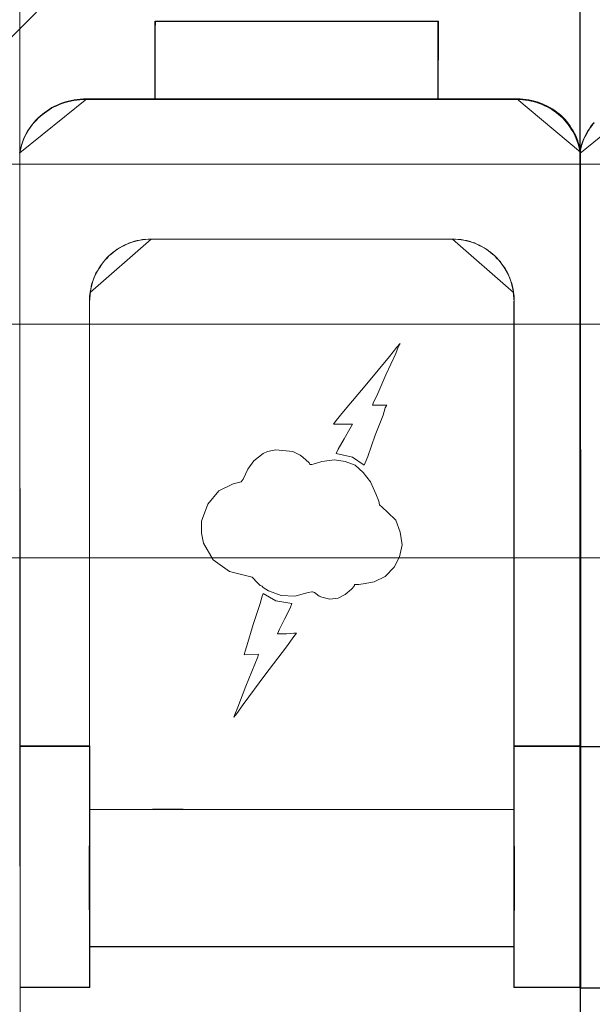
# Model space of a CAD drawing. Header units: millimetres. Extents: x 12819 to 17524, y -4386 to -1138.
# Tile 66 of 94: x 13080.74 to 13082.58, y -4199.44 to -4196.28. Entities that reach past the tile are written whole.
import ezdxf

# ---------------------------------------------------------------- set-up
doc = ezdxf.new("R2010")
doc.units = ezdxf.units.MM
doc.layers.get('0').update_dxf_attribs({"lineweight": 15})
for name, color, linetype, lineweight in [('30', 7, 'Continuous', 15), ('45', 7, 'Continuous', 15), ('50', 7, 'Continuous', 15), ('60', 7, 'Continuous', 15)]:
    doc.layers.add(name, color=color, linetype=linetype, lineweight=lineweight)

# ---------------------------------------------------------------- blocks, each defined once
blk = doc.blocks.new('*U362')
at = {"layer": '60', "color": 253}
blk.add_lwpolyline([(188.545501, -132.470777), (134.123575, -186.926533), (137.768579, -173.097304), (74.639145, -236.265982)], dxfattribs=at)
blk = doc.blocks.new('*U363')
at = {"layer": '50', "color": 7}
blk.add_lwpolyline([(61.985145, -137.349904), (386.014855, -137.349904), (386.014855, -183.652053), (61.985145, -183.652053), (61.985145, -137.349904)], dxfattribs=at)
blk = doc.blocks.new('*U364')
at = {"layer": '30', "color": 7}
blk.add_lwpolyline([(51.982287, -142.479069), (396.085575, -142.479069), (396.085575, -178.45531), (51.982287, -178.45531), (51.982287, -142.479069)], close=True, dxfattribs=at)
for points in [[(51.982287, -142.479069), (396.085575, -142.479069), (396.085575, -178.45531), (51.982287, -178.45531), (51.982287, -142.479069)], [(51.982287, -149.975715), (396.085575, -149.975715), (396.085575, -170.958664), (51.982287, -170.958664), (51.982287, -149.975715)]]:
    blk.add_lwpolyline(points, dxfattribs=at)
blk = doc.blocks.new('*U367')
at = {"layer": '45', "color": 7}
for points in [[(188.005778, -136.993993), (188.02208, -136.900429), (188.043818, -136.812368), (188.065555, -136.724308), (188.09816, -136.636247), (188.130766, -136.548187), (188.168806, -136.46563), (188.21228, -136.383073), (188.255755, -136.30602), (188.304663, -136.228967), (188.353572, -136.157418), (188.407915, -136.080365), (188.467692, -136.01432), (188.532903, -135.948274), (188.59268, -135.882229), (188.663326, -135.821687), (188.728538, -135.761145), (188.804618, -135.706108), (188.880698, -135.65107), (188.956778, -135.601536), (189.032858, -135.552002), (189.114372, -135.507971), (189.206755, -135.469445), (189.293703, -135.430918), (189.375218, -135.397896), (189.473035, -135.370377), (189.559983, -135.342858), (189.652366, -135.320843), (189.750183, -135.304331), (189.842566, -135.28782), (189.940383, -135.276812), (190.049069, -135.271309), (190.141452, -135.271309), (192.364074, -135.271309), (192.364074, -133.020261), (192.369509, -132.767087), (201.450199, -132.767087), (201.450199, -135.271309), (203.971708, -135.271309), (204.069525, -135.271309), (204.161908, -135.276812), (204.25429, -135.28782), (204.346673, -135.304331), (204.433622, -135.320843), (204.526005, -135.342858), (204.612953, -135.370377), (204.694468, -135.397896), (204.781416, -135.430918), (204.86293, -135.469445), (204.944445, -135.507971), (205.020525, -135.552002), (205.096605, -135.596032), (205.172685, -135.645566), (205.24333, -135.700604), (205.313976, -135.755642), (205.379187, -135.810679), (205.444399, -135.871221), (205.504176, -135.937267), (205.558519, -136.003312), (205.618296, -136.069357), (205.667205, -136.140907), (205.716113, -136.21796), (205.765022, -136.295012), (205.808496, -136.372065), (205.846536, -136.449118), (205.879142, -136.531675), (205.911747, -136.619736), (205.938919, -136.702293), (205.96609, -136.790353), (205.987827, -136.878414), (206.00413, -136.971978), (205.998696, -122.777719)], [(205.986034, -122.778973), (205.991468, -136.967728), (205.991468, -137.000751), (206.00777, -136.907187), (206.029506, -136.819126), (206.051242, -136.731065), (206.083846, -136.643005), (206.11645, -136.554944), (206.154488, -136.472388), (206.19796, -136.389831), (206.241432, -136.312778), (206.290338, -136.235725), (206.339244, -136.164176), (206.393585, -136.087123), (206.453359, -136.021077)], [(206.454857, -136.014358), (206.394771, -136.080856), (206.340148, -136.158438), (206.290987, -136.230478), (206.241826, -136.308059), (206.198127, -136.385641), (206.154428, -136.468764), (206.116192, -136.551887), (206.083418, -136.640551), (206.050644, -136.729216), (206.028794, -136.81788), (206.006945, -136.906545), (205.990558, -137.000751), (208.137259, -135.26625)], [(206.452507, -136.009187), (206.392725, -136.075226), (206.338378, -136.152271), (206.289466, -136.223813), (206.240554, -136.300859), (206.197076, -136.377904), (206.153599, -136.460452), (206.115556, -136.543001), (206.082948, -136.631053), (206.05034, -136.719105), (206.028601, -136.807156), (206.006862, -136.895208), (205.990558, -136.988763), (205.990558, -136.988763), (205.990558, -156.03546), (205.990558, -156.046466), (208.224217, -156.046466)], [(206.399259, -136.07938), (206.344946, -136.156392), (206.296065, -136.227903), (206.247183, -136.304915), (206.203733, -136.381927), (206.160282, -136.46444), (206.122264, -136.546953), (206.089676, -136.634966), (206.057088, -136.72298), (206.035363, -136.810993), (206.013638, -136.899007), (205.997344, -136.992521), (205.997344, -136.992521), (205.997344, -156.030959), (205.997344, -156.041961), (208.2296, -156.041961)]]:
    blk.add_lwpolyline(points, dxfattribs=at)
at = {"layer": '45', "color": 59}
for points in [[(188.01844, -136.962457), (188.000343, -118.743445), (188.01844, -136.962457)], [(206.00413, -136.966962), (205.986034, -118.750203), (206.00413, -136.966962)], [(206.00413, -136.971467), (205.986034, -118.750203), (206.00413, -136.971467)], [(190.151569, -135.250482), (203.988629, -135.250482), (190.151569, -135.250482)], [(188.016178, -136.937678), (188.045585, -201.76294), (188.016178, -136.937678)], [(205.990558, -136.894879), (206.019965, -201.713383), (205.990558, -136.894879)], [(206.008654, -136.948941), (206.035799, -201.778708), (206.008654, -136.948941)], [(192.225883, -139.74892), (201.914314, -139.74892), (192.225883, -139.74892)], [(203.885929, -158.056783), (193.26844, -158.051278), (192.280009, -158.051278), (190.259699, -158.056783), (190.254268, -159.102692), (190.254268, -159.108197), (190.248837, -159.322884), (190.248837, -161.172492), (190.254268, -161.403693), (190.259699, -161.414702), (190.259699, -162.455107), (192.280009, -162.455107), (193.26844, -162.455107), (203.885929, -162.455107), (203.885929, -161.414702), (203.885929, -161.403693), (203.89136, -161.194511), (203.89136, -159.339398), (203.885929, -159.108197), (203.885929, -159.102692), (203.885929, -158.056783)]]:
    blk.add_lwpolyline(points, close=True, dxfattribs=at)
at = {"layer": '45', "color": 7}
for points in [[(192.354821, -133.022663), (192.354821, -132.759109), (192.354821, -133.022663)], [(201.452853, -132.759109), (192.360259, -132.759109), (192.354821, -133.013261), (192.354821, -135.273008), (201.447414, -135.273008), (201.452853, -132.759109)], [(192.354821, -135.273008), (192.354821, -133.0114), (192.354821, -135.273008)], [(201.448328, -132.763614), (192.364778, -132.763614), (192.359345, -133.016856), (192.359345, -135.268503), (201.442896, -135.268503), (201.448328, -132.763614)], [(192.361607, -132.759109), (201.452853, -132.759109), (192.361607, -132.759109)], [(201.434756, -135.273008), (201.434756, -132.759109), (201.434756, -135.273008)], [(190.162879, -135.250482), (190.070019, -135.250482), (189.960772, -135.256017), (189.86245, -135.267085), (189.76959, -135.283688), (189.671268, -135.300291), (189.578408, -135.322429), (189.491011, -135.3501), (189.392688, -135.377772), (189.310753, -135.410978), (189.223356, -135.449718), (189.130496, -135.488459), (189.048561, -135.532734), (188.972088, -135.582543), (188.895615, -135.632352), (188.819142, -135.687695), (188.74267, -135.743038), (188.677121, -135.803916), (188.606111, -135.864794), (188.546025, -135.931206), (188.480477, -135.997618), (188.420391, -136.06403), (188.365768, -136.141511), (188.316607, -136.213457), (188.267446, -136.290938), (188.223747, -136.368419), (188.180048, -136.451434), (188.141812, -136.534449), (188.109038, -136.622998), (188.076264, -136.711548), (188.054414, -136.800097), (188.032565, -136.888646), (188.016178, -136.98273), (190.162879, -135.250482)], [(188.016178, -136.972995), (188.016178, -156.019691), (188.016178, -156.030698), (190.249556, -156.030698), (190.249556, -141.755306), (190.249556, -141.749803), (190.25499, -141.678261), (190.25499, -141.601216), (190.265858, -141.52417), (190.276726, -141.452628), (190.293028, -141.359073), (190.30933, -141.271021), (190.331066, -141.18297), (190.358236, -141.100421), (190.39084, -141.012369), (190.423445, -140.929821), (190.461483, -140.852776), (190.504955, -140.77573), (190.548427, -140.698685), (190.597333, -140.627143), (190.646239, -140.555601), (190.700579, -140.484059), (190.754919, -140.41802), (190.814693, -140.357484), (190.874467, -140.291446), (190.939676, -140.236413), (191.004884, -140.181381), (191.075526, -140.126349), (191.146168, -140.076819), (191.21681, -140.032794), (191.292886, -139.988768), (191.368962, -139.950245), (191.450473, -139.911722), (191.531983, -139.878703), (191.613493, -139.851187), (191.695003, -139.823671), (191.781947, -139.801658), (191.868891, -139.785148), (191.955835, -139.768638), (192.04278, -139.763135), (192.135158, -139.752129), (192.227536, -139.752129), (201.910943, -139.752129), (202.003321, -139.752129), (202.095699, -139.763135), (202.182643, -139.768638), (202.269588, -139.785148), (202.356532, -139.801658), (202.443476, -139.823671), (202.524986, -139.851187), (202.61193, -139.878703), (202.688006, -139.911722), (202.769517, -139.950245), (202.845593, -139.988768), (202.921669, -140.032794), (202.992311, -140.076819), (203.062953, -140.126349), (203.133595, -140.181381), (203.198803, -140.236413), (203.264012, -140.291446), (203.323786, -140.357484), (203.38356, -140.41802), (203.443334, -140.484059), (203.49224, -140.555601), (203.54658, -140.627143), (203.590052, -140.698685), (203.633524, -140.77573), (203.676996, -140.852776), (203.715034, -140.929821), (203.747638, -141.012369), (203.780243, -141.100421), (203.807413, -141.18297), (203.829149, -141.271021), (203.850885, -141.359073), (203.867187, -141.452628), (203.872621, -141.52417), (203.883489, -141.601216), (203.888923, -141.678261), (203.888923, -141.749803), (203.888923, -141.755306), (203.888923, -156.030698), (206.024489, -156.030698), (206.019055, -136.950982), (206.002753, -136.857427), (205.981017, -136.769375), (205.953847, -136.681323), (205.926677, -136.598775), (205.894073, -136.510723), (205.861469, -136.428175), (205.82343, -136.351129), (205.779958, -136.274084), (205.731052, -136.197039), (205.682146, -136.119993), (205.63324, -136.048451), (205.573466, -135.982413), (205.519126, -135.916374), (205.459352, -135.850335), (205.394144, -135.789799), (205.328936, -135.734767), (205.258293, -135.679735), (205.187651, -135.624702), (205.111575, -135.575173), (205.035499, -135.531147), (204.959423, -135.487121), (204.877913, -135.448599), (204.796402, -135.410076), (204.709458, -135.377057), (204.627948, -135.349541), (204.541004, -135.322024), (204.448626, -135.300011), (204.361682, -135.283502), (204.269303, -135.266992), (204.176925, -135.255986), (204.084547, -135.250482), (203.986735, -135.250482), (201.465354, -135.250482), (192.374254, -135.250482), (190.151744, -135.250482), (190.059366, -135.250482), (189.950686, -135.255986), (189.852873, -135.266992), (189.760495, -135.283502), (189.662683, -135.300011), (189.570305, -135.322024), (189.483361, -135.349541), (189.385548, -135.377057), (189.304038, -135.410076), (189.217094, -135.448599), (189.124716, -135.487121), (189.043206, -135.531147), (188.96713, -135.580676), (188.891054, -135.630206), (188.814977, -135.685238), (188.738901, -135.74027), (188.673693, -135.800806), (188.603051, -135.861341), (188.543277, -135.92738), (188.478069, -135.993419), (188.418295, -136.059458), (188.363954, -136.136503), (188.315048, -136.208045), (188.266142, -136.28509), (188.22267, -136.362136), (188.179198, -136.444684), (188.14116, -136.527233), (188.108556, -136.615285), (188.075952, -136.703336), (188.054216, -136.791388), (188.03248, -136.87944), (188.016178, -136.972995)], [(188.020702, -136.976566), (188.020702, -156.01294), (188.020702, -156.02394), (190.252958, -156.02394), (190.252958, -141.756286), (190.252958, -141.750785), (190.258389, -141.679282), (190.258389, -141.602279), (190.269252, -141.525275), (190.280115, -141.453772), (190.296408, -141.360268), (190.312702, -141.272263), (190.334427, -141.184259), (190.361584, -141.101756), (190.394171, -141.013752), (190.426759, -140.931248), (190.464778, -140.854244), (190.508228, -140.777241), (190.551679, -140.700237), (190.60056, -140.628734), (190.649442, -140.557231), (190.703754, -140.485727), (190.758067, -140.419724), (190.817811, -140.359222), (190.877555, -140.293219), (190.942731, -140.238216), (191.007906, -140.183214), (191.078513, -140.128211), (191.149119, -140.078709), (191.219726, -140.034707), (191.295764, -139.990705), (191.371802, -139.952203), (191.453271, -139.913701), (191.53474, -139.8807), (191.616209, -139.853198), (191.697679, -139.825697), (191.784579, -139.803696), (191.87148, -139.787195), (191.95838, -139.770695), (192.045281, -139.765194), (192.137612, -139.754194), (192.229944, -139.754194), (201.908486, -139.754194), (202.000817, -139.754194), (202.093149, -139.765194), (202.18005, -139.770695), (202.26695, -139.787195), (202.353851, -139.803696), (202.440751, -139.825697), (202.52222, -139.853198), (202.609121, -139.8807), (202.685159, -139.913701), (202.766628, -139.952203), (202.842666, -139.990705), (202.918704, -140.034707), (202.98931, -140.078709), (203.059917, -140.128211), (203.130524, -140.183214), (203.195699, -140.238216), (203.260874, -140.293219), (203.320618, -140.359222), (203.380363, -140.419724), (203.440107, -140.485727), (203.488988, -140.557231), (203.543301, -140.628734), (203.586751, -140.700237), (203.630201, -140.777241), (203.673652, -140.854244), (203.711671, -140.931248), (203.744258, -141.013752), (203.776846, -141.101756), (203.804002, -141.184259), (203.825728, -141.272263), (203.847453, -141.360268), (203.863746, -141.453772), (203.869178, -141.525275), (203.88004, -141.602279), (203.885472, -141.679282), (203.885472, -141.750785), (203.885472, -141.756286), (203.885472, -156.02394), (206.019965, -156.02394), (206.014533, -136.954565), (205.99824, -136.861061), (205.976515, -136.773057), (205.949358, -136.685053), (205.922202, -136.602549), (205.889614, -136.514545), (205.857026, -136.432041), (205.819007, -136.355038), (205.775557, -136.278034), (205.726676, -136.201031), (205.677794, -136.124027), (205.628913, -136.052524), (205.569168, -135.986521), (205.514856, -135.920518), (205.455112, -135.854515), (205.389936, -135.794012), (205.324761, -135.73901), (205.254154, -135.684007), (205.183548, -135.629005), (205.10751, -135.579502), (205.031472, -135.5355), (204.955434, -135.491498), (204.873965, -135.452997), (204.792495, -135.414495), (204.705595, -135.381493), (204.624126, -135.353992), (204.537225, -135.326491), (204.444893, -135.30449), (204.357993, -135.287989), (204.265661, -135.271488), (204.173329, -135.260488), (204.080998, -135.254988), (203.983235, -135.254988), (201.463121, -135.254988), (192.376589, -135.254988), (190.155195, -135.254988), (190.062863, -135.254988), (189.954238, -135.260488), (189.856475, -135.271488), (189.764143, -135.287989), (189.66638, -135.30449), (189.574048, -135.326491), (189.487148, -135.353992), (189.389385, -135.381493), (189.307915, -135.414495), (189.221015, -135.452997), (189.128683, -135.491498), (189.047214, -135.5355), (188.971176, -135.585003), (188.895138, -135.634505), (188.8191, -135.689507), (188.743062, -135.74451), (188.677887, -135.805013), (188.60728, -135.865516), (188.547536, -135.931519), (188.482361, -135.997522), (188.422617, -136.063525), (188.368304, -136.140528), (188.319422, -136.212031), (188.270541, -136.289035), (188.227091, -136.366038), (188.18364, -136.448542), (188.145621, -136.531046), (188.113034, -136.61905), (188.080446, -136.707054), (188.058721, -136.795058), (188.036996, -136.883062), (188.020702, -136.976566)], [(206.019965, -136.962457), (206.00358, -136.86827), (205.981733, -136.779624), (205.954425, -136.690979), (205.927117, -136.607873), (205.894347, -136.519227), (205.861578, -136.436122), (205.823346, -136.358556), (205.779653, -136.280991), (205.730499, -136.203426), (205.681344, -136.125861), (205.63219, -136.053836), (205.572112, -135.987352), (205.517496, -135.920867), (205.457418, -135.854383), (205.391878, -135.793439), (205.326339, -135.738035), (205.255338, -135.682631), (205.184337, -135.627227), (205.107874, -135.577364), (205.031411, -135.533041), (204.954949, -135.488718), (204.873024, -135.449936), (204.7911, -135.411153), (204.703714, -135.377911), (204.62179, -135.350209), (204.534404, -135.322507), (204.441556, -135.300346), (204.354171, -135.283725), (204.261323, -135.267103), (204.168475, -135.256023), (204.075628, -135.250482), (203.977319, -135.250482), (206.019965, -136.962457)], [(192.227275, -139.74892), (192.134875, -139.74892), (192.042476, -139.759927), (191.955512, -139.765431), (191.868547, -139.781942), (191.781583, -139.798452), (191.694619, -139.820467), (191.61309, -139.847985), (191.531561, -139.875502), (191.450032, -139.908524), (191.368503, -139.947049), (191.292409, -139.985574), (191.216315, -140.029602), (191.145657, -140.073631), (191.074998, -140.123163), (191.00434, -140.178199), (190.939116, -140.233234), (190.873893, -140.28827), (190.814105, -140.354313), (190.754317, -140.414852), (190.699965, -140.480895), (190.645612, -140.552441), (190.596695, -140.623988), (190.547777, -140.695534), (190.504295, -140.772584), (190.460813, -140.849634), (190.422766, -140.926684), (190.390154, -141.009237), (190.357543, -141.097294), (190.330366, -141.179848), (190.308625, -141.267905), (190.29232, -141.355962), (190.276014, -141.449523), (190.265143, -141.521069), (190.254273, -141.598119), (190.254273, -141.675169), (190.248837, -141.746715), (190.248837, -141.752219), (190.248837, -156.028474), (190.254273, -158.064794), (192.276192, -158.05929), (193.265411, -158.05929), (203.89136, -158.064794), (203.89136, -156.028474), (203.89136, -141.752219), (203.89136, -141.746715), (203.89136, -141.675169), (203.885925, -141.598119), (203.875054, -141.521069), (203.869619, -141.449523), (203.853313, -141.355962), (203.831572, -141.267905), (203.809831, -141.179848), (203.782655, -141.097294), (203.750043, -141.009237), (203.717432, -140.926684), (203.679385, -140.849634), (203.635903, -140.772584), (203.59242, -140.695534), (203.548938, -140.623988), (203.494586, -140.552441), (203.445668, -140.480895), (203.38588, -140.414852), (203.326092, -140.354313), (203.266304, -140.28827), (203.201081, -140.233234), (203.135858, -140.178199), (203.065199, -140.123163), (202.994541, -140.073631), (202.923883, -140.029602), (202.847789, -139.985574), (202.771695, -139.947049), (202.690166, -139.908524), (202.614072, -139.875502), (202.527108, -139.847985), (202.445579, -139.820467), (202.358615, -139.798452), (202.27165, -139.781942), (202.184686, -139.765431), (202.097722, -139.759927), (202.005322, -139.74892), (201.912923, -139.74892), (192.227275, -139.74892)], [(192.230487, -139.753425), (192.138149, -139.753425), (192.04581, -139.764427), (191.958904, -139.769928), (191.871997, -139.786431), (191.785091, -139.802933), (191.698184, -139.824937), (191.616709, -139.852441), (191.535234, -139.879945), (191.453759, -139.91295), (191.372284, -139.951456), (191.296241, -139.989962), (191.220198, -140.033969), (191.149586, -140.077976), (191.078974, -140.127484), (191.008363, -140.182493), (190.943183, -140.237501), (190.878003, -140.29251), (190.818255, -140.35852), (190.758506, -140.41903), (190.70419, -140.48504), (190.649873, -140.556551), (190.600988, -140.628062), (190.552103, -140.699573), (190.50865, -140.776585), (190.465196, -140.853598), (190.427175, -140.93061), (190.394585, -141.013122), (190.361995, -141.101136), (190.334836, -141.183649), (190.31311, -141.271663), (190.296815, -141.359677), (190.28052, -141.453191), (190.269657, -141.524702), (190.258793, -141.601715), (190.258793, -141.678727), (190.253362, -141.750238), (190.253362, -141.755739), (190.253362, -156.02497), (190.258793, -158.060289), (192.279372, -158.054788), (193.267935, -158.054788), (203.886836, -158.060289), (203.886836, -156.02497), (203.886836, -141.755739), (203.886836, -141.750238), (203.886836, -141.678727), (203.881404, -141.601715), (203.870541, -141.524702), (203.865109, -141.453191), (203.848814, -141.359677), (203.827088, -141.271663), (203.805361, -141.183649), (203.778203, -141.101136), (203.745613, -141.013122), (203.713023, -140.93061), (203.675001, -140.853598), (203.631548, -140.776585), (203.588095, -140.699573), (203.544641, -140.628062), (203.490325, -140.556551), (203.44144, -140.48504), (203.381691, -140.41903), (203.321943, -140.35852), (203.262195, -140.29251), (203.197015, -140.237501), (203.131835, -140.182493), (203.061223, -140.127484), (202.990612, -140.077976), (202.92, -140.033969), (202.843957, -139.989962), (202.767913, -139.951456), (202.686439, -139.91295), (202.610395, -139.879945), (202.523489, -139.852441), (202.442014, -139.824937), (202.355107, -139.802933), (202.2682, -139.786431), (202.181294, -139.769928), (202.094387, -139.764427), (202.002049, -139.753425), (201.909711, -139.753425), (192.230487, -139.753425)], [(192.237194, -139.74892), (192.144323, -139.74892), (192.051452, -139.760001), (191.964045, -139.765541), (191.876637, -139.782163), (191.789229, -139.798784), (191.701821, -139.820945), (191.619877, -139.848647), (191.537932, -139.876349), (191.455987, -139.909591), (191.374042, -139.948374), (191.29756, -139.987156), (191.221079, -140.031479), (191.15006, -140.075802), (191.079041, -140.125665), (191.008022, -140.181069), (190.942466, -140.236473), (190.876911, -140.291877), (190.816818, -140.358361), (190.756725, -140.419305), (190.702095, -140.48579), (190.647465, -140.557814), (190.598298, -140.629839), (190.549131, -140.701864), (190.505428, -140.779429), (190.461724, -140.856994), (190.423483, -140.93456), (190.390705, -141.017665), (190.357927, -141.106311), (190.330612, -141.189417), (190.30876, -141.278062), (190.292371, -141.366708), (190.275982, -141.460895), (192.237194, -139.74892)], [(203.86874, -141.460895), (203.852358, -141.366708), (203.830517, -141.278062), (203.808675, -141.189417), (203.781374, -141.106311), (203.748611, -141.017665), (203.715849, -140.93456), (203.677626, -140.856994), (203.633943, -140.779429), (203.59026, -140.701864), (203.546577, -140.629839), (203.491974, -140.557814), (203.44283, -140.48579), (203.382766, -140.419305), (203.322702, -140.358361), (203.262638, -140.291877), (203.197113, -140.236473), (203.131589, -140.181069), (203.060604, -140.125665), (202.989619, -140.075802), (202.918634, -140.031479), (202.842189, -139.987156), (202.765743, -139.948374), (202.683838, -139.909591), (202.607392, -139.876349), (202.520026, -139.848647), (202.438121, -139.820945), (202.350755, -139.798784), (202.263389, -139.782163), (202.176023, -139.765541), (202.088657, -139.760001), (201.99583, -139.74892), (201.903004, -139.74892), (203.86874, -141.460895)], [(190.287293, -141.447379), (190.27191, -141.522215), (190.256528, -141.602808), (190.256528, -141.683401), (190.248837, -141.758238), (190.287293, -141.447379)], [(203.89136, -141.758238), (203.89136, -141.683401), (203.882877, -141.602808), (203.865912, -141.522215), (203.857429, -141.447379), (203.89136, -141.758238)], [(190.248837, -141.744722), (190.248837, -141.762743), (190.248837, -141.744722)], [(190.248837, -159.109999), (190.248837, -141.75148), (190.248837, -159.109999)], [(203.88005, -141.744722), (203.88005, -141.762743), (203.88005, -141.744722)], [(203.88005, -159.109999), (203.88005, -141.75148), (203.88005, -159.109999)], [(198.698755, -146.75258), (199.073749, -147.011296), (199.100922, -146.928727), (199.187877, -146.725057), (199.421568, -146.042488), (199.682433, -145.398452), (199.742215, -145.161754), (199.801996, -145.079186), (199.334613, -145.079186), (199.367222, -144.985608), (199.48135, -144.781938), (199.769388, -144.104874), (200.090035, -143.427809), (200.17699, -143.191112), (200.231337, -143.103039), (200.117208, -143.218635), (199.883517, -143.515883), (199.160703, -144.396617), (198.405282, -145.282855), (198.171591, -145.574598), (198.084636, -145.695699), (198.171591, -145.695699), (198.372674, -145.695699), (198.579192, -145.695699), (198.698755, -145.695699), (198.606366, -145.838819), (198.432456, -146.158085), (198.231372, -146.48836), (198.171591, -146.631479), (198.698755, -146.75258)], [(198.780051, -147.008785), (198.464995, -146.893212), (198.117346, -146.838177), (197.709945, -146.893212), (197.508961, -146.95375), (197.389456, -146.986771), (197.329704, -146.986771), (197.302544, -146.926233), (197.10156, -146.750121), (197.014648, -146.689583), (196.781071, -146.568507), (196.232438, -146.513472), (195.96627, -146.568507), (195.825037, -146.629045), (195.531709, -146.865694), (195.330724, -147.129861), (195.18406, -147.454566), (195.124308, -147.542622), (194.863571, -147.60316), (194.40185, -147.834306), (194.04877, -148.25257), (193.847785, -148.808422), (193.847785, -149.188161), (193.907537, -149.512867), (194.222594, -150.0412), (194.749499, -150.42094), (195.471956, -150.597052), (195.651213, -150.778666), (195.732693, -150.866722), (195.792445, -150.894239), (195.825037, -150.92726), (195.998862, -151.03733), (196.40083, -151.191427), (196.840823, -151.213441), (197.275384, -151.097868), (197.389456, -151.070351), (197.416616, -151.070351), (197.476369, -151.097868), (197.623033, -151.213441), (197.709945, -151.246462), (197.970682, -151.307), (198.231418, -151.273979), (198.464995, -151.158406), (198.665979, -150.982295), (198.698571, -150.954778), (198.758323, -150.866722), (198.758323, -150.833701), (198.899556, -150.833701), (199.10054, -150.806184), (199.388437, -150.751149), (199.741517, -150.575038), (200.029414, -150.27785), (200.20867, -149.953145), (200.29015, -149.567901), (200.230398, -149.160644), (200.089166, -148.775401), (199.822997, -148.511234), (199.654605, -148.368143), (199.567693, -148.274584), (199.540533, -148.159011), (199.448189, -147.922362), (199.274364, -147.542622), (199.040788, -147.245434), (198.780051, -147.008785)], [(196.750237, -151.44608), (196.233671, -151.363506), (195.825855, -151.126792), (195.79323, -151.209367), (195.733417, -151.44608), (195.50504, -152.12319), (195.298413, -152.800301), (195.2386, -153.009489), (195.21685, -153.097569), (195.673604, -153.070044), (195.651854, -153.152618), (195.564853, -153.389332), (195.271226, -154.099472), (195.010224, -154.776582), (194.923223, -155.00779), (194.890598, -155.09587), (194.983036, -154.980265), (195.184225, -154.682998), (195.88023, -153.741649), (196.576236, -152.83333), (196.81005, -152.508538), (196.897051, -152.392933), (196.81005, -152.392933), (196.576236, -152.420458), (196.375047, -152.420458), (196.288046, -152.420458), (196.347859, -152.271824), (196.516423, -151.947032), (196.690424, -151.600219), (196.750237, -151.44608)], [(190.260148, -156.017182), (188.016178, -156.017182), (190.260148, -156.017182)], [(188.016178, -156.017182), (188.021635, -163.756352), (188.021635, -163.772877), (190.264672, -163.772877), (190.264672, -162.456392), (190.264672, -161.415322), (190.259214, -161.404305), (190.253757, -161.172956), (190.253757, -159.322166), (190.259214, -159.107342), (190.259214, -159.101833), (190.264672, -158.055255), (190.259214, -156.017182), (188.016178, -156.017182)], [(188.020702, -156.02394), (188.026137, -163.751871), (188.026137, -163.768372), (190.260148, -163.768372), (190.260148, -162.453798), (190.260148, -161.41424), (190.254712, -161.40324), (190.249277, -161.172227), (190.249277, -159.324124), (190.254712, -159.109612), (190.254712, -159.104112), (190.260148, -158.059053), (190.254712, -156.02394), (188.020702, -156.02394)], [(206.024489, -156.017182), (203.88005, -156.017182), (206.024489, -156.017182)], [(203.88005, -158.055255), (203.88005, -159.101833), (203.88005, -159.107342), (203.885506, -159.338691), (203.885506, -161.19499), (203.88005, -161.404305), (203.88005, -161.415322), (203.88005, -162.456392), (203.88005, -163.772877), (206.024489, -163.772877), (206.024489, -156.017182), (203.88005, -156.017182), (203.88005, -158.055255)], [(203.884574, -158.059053), (203.884574, -159.104112), (203.884574, -159.109612), (203.890008, -159.340625), (203.890008, -161.194228), (203.884574, -161.40324), (203.884574, -161.41424), (203.884574, -162.453798), (203.884574, -163.768372), (206.019965, -163.768372), (206.019965, -156.02394), (203.884574, -156.02394), (203.884574, -158.059053)], [(208.23679, -156.035203), (205.990558, -156.035203), (208.23679, -156.035203)], [(205.990558, -156.035203), (205.996021, -163.774373), (205.996021, -163.790898), (208.241314, -163.790898), (208.241314, -162.474412), (208.241314, -161.433343), (208.235851, -161.422326), (208.230388, -161.190977), (208.230388, -159.340186), (208.235851, -159.125363), (208.235851, -159.119854), (208.241314, -158.073276), (208.235851, -156.035203), (205.990558, -156.035203)], [(205.997344, -156.039708), (206.00278, -163.769887), (206.00278, -163.786392), (208.23679, -163.786392), (208.23679, -162.471437), (208.23679, -161.431576), (208.231354, -161.420573), (208.225919, -161.189493), (208.225919, -159.340852), (208.231354, -159.126278), (208.231354, -159.120776), (208.23679, -158.075414), (208.231354, -156.039708), (205.997344, -156.039708)], [(203.890449, -158.052289), (193.264158, -158.046773), (192.274907, -158.046773), (190.252922, -158.052289), (190.247487, -159.100338), (190.247487, -159.105854), (190.242051, -159.32098), (190.242051, -161.174373), (190.247487, -161.406047), (190.252922, -161.417079), (190.252922, -162.459612), (192.274907, -162.459612), (193.264158, -162.459612), (203.890449, -162.459612), (203.890449, -161.417079), (203.890449, -161.406047), (203.895884, -161.196437), (203.895884, -159.337528), (203.890449, -159.105854), (203.890449, -159.100338), (203.890449, -158.052289)], [(190.253362, -158.053531), (203.89136, -158.053531), (190.253362, -158.053531)], [(192.273387, -158.046773), (192.273387, -158.064794), (192.273387, -158.046773)], [(192.273387, -158.046773), (192.273387, -158.046773)], [(193.26191, -158.046773), (193.26191, -158.064794), (193.26191, -158.046773)], [(193.26191, -158.046773), (193.26191, -158.046773)], [(190.260148, -159.103241), (190.242051, -159.318972), (190.242051, -161.177576), (190.260148, -161.409902), (190.260148, -159.103241)], [(190.248837, -159.114504), (190.248837, -159.098736), (190.248837, -159.114504)], [(203.88005, -159.098736), (203.88005, -159.114504), (203.88005, -159.098736)], [(203.88005, -161.409902), (203.895884, -161.199702), (203.895884, -159.335567), (203.88005, -159.103241), (203.88005, -161.409902)], [(190.248837, -161.396386), (190.248837, -161.418912), (190.248837, -161.396386)], [(190.253362, -163.772877), (190.253362, -161.407649), (190.253362, -163.772877)], [(203.88005, -161.418912), (203.88005, -161.396386), (203.88005, -161.418912)], [(203.88005, -163.772877), (203.88005, -161.407649), (203.88005, -163.772877)], [(190.253362, -162.448349), (203.89136, -162.448349), (190.253362, -162.448349)], [(192.273387, -162.448349), (192.273387, -162.448349), (192.273387, -162.448349)], [(192.273387, -162.448349), (192.273387, -162.448349)], [(193.26191, -162.448349), (193.26191, -162.448349), (193.26191, -162.448349)], [(193.26191, -162.448349), (193.26191, -162.448349)], [(190.264672, -163.761614), (188.020702, -163.761614), (190.264672, -163.761614)], [(206.024489, -163.761614), (203.88005, -163.761614), (206.024489, -163.761614)], [(208.241314, -163.777382), (205.997344, -163.777382), (208.241314, -163.777382)]]:
    blk.add_lwpolyline(points, close=True, dxfattribs=at)
at = {"layer": '45', "color": 139}
for points in [[(199.801996, -145.079186), (199.742215, -145.161754), (199.682433, -145.398452), (199.421568, -146.042488), (199.187877, -146.725057), (199.100922, -146.928727), (199.073749, -147.011296), (198.698755, -146.75258), (198.171591, -146.631479), (198.231372, -146.48836), (198.432456, -146.158085), (198.606366, -145.838819), (198.698755, -145.695699), (198.579192, -145.695699), (198.372674, -145.695699), (198.171591, -145.695699), (198.084636, -145.695699), (198.171591, -145.574598), (198.405282, -145.282855), (199.160703, -144.396617), (199.883517, -143.515883), (200.117208, -143.218635), (200.231337, -143.103039), (200.17699, -143.191112), (200.090035, -143.427809), (199.769388, -144.104874), (199.48135, -144.781938), (199.367222, -144.985608), (199.334613, -145.079186), (199.801996, -145.079186)], [(198.698755, -146.75258), (199.073749, -147.011296), (199.100922, -146.928727), (199.187877, -146.725057), (199.421568, -146.042488), (199.682433, -145.398452), (199.742215, -145.161754), (199.801996, -145.079186), (199.334613, -145.079186), (199.367222, -144.985608), (199.48135, -144.781938), (199.769388, -144.104874), (200.090035, -143.427809), (200.17699, -143.191112), (200.231337, -143.103039), (200.117208, -143.218635), (199.883517, -143.515883), (199.160703, -144.396617), (198.405282, -145.282855), (198.171591, -145.574598), (198.084636, -145.695699), (198.171591, -145.695699), (198.372674, -145.695699), (198.579192, -145.695699), (198.698755, -145.695699), (198.606366, -145.838819), (198.432456, -146.158085), (198.231372, -146.48836), (198.171591, -146.631479), (198.698755, -146.75258)], [(195.471956, -150.597052), (194.749499, -150.42094), (194.222594, -150.0412), (193.907537, -149.512867), (193.847785, -149.188161), (193.847785, -148.808422), (194.04877, -148.25257), (194.40185, -147.834306), (194.863571, -147.60316), (195.124308, -147.542622), (195.18406, -147.454566), (195.330724, -147.129861), (195.531709, -146.865694), (195.825037, -146.629045), (195.96627, -146.568507), (196.232438, -146.513472), (196.781071, -146.568507), (197.014648, -146.689583), (197.10156, -146.750121), (197.302544, -146.926233), (197.329704, -146.986771), (197.389456, -146.986771), (197.508961, -146.95375), (197.709945, -146.893212), (198.117346, -146.838177), (198.464995, -146.893212), (198.780051, -147.008785), (199.040788, -147.245434), (199.274364, -147.542622), (199.448189, -147.922362), (199.540533, -148.159011), (199.567693, -148.274584), (199.654605, -148.368143), (199.822997, -148.511234), (200.089166, -148.775401), (200.230398, -149.160644), (200.29015, -149.567901), (200.20867, -149.953145), (200.029414, -150.27785), (199.741517, -150.575038), (199.388437, -150.751149), (199.10054, -150.806184), (198.899556, -150.833701), (198.758323, -150.833701), (198.758323, -150.866722), (198.698571, -150.954778), (198.665979, -150.982295), (198.464995, -151.158406), (198.231418, -151.273979), (197.970682, -151.307), (197.709945, -151.246462), (197.623033, -151.213441), (197.476369, -151.097868), (197.416616, -151.070351), (197.389456, -151.070351), (197.275384, -151.097868), (196.840823, -151.213441), (196.40083, -151.191427), (195.998862, -151.03733), (195.825037, -150.92726), (195.792445, -150.894239), (195.732693, -150.866722), (195.651213, -150.778666), (195.471956, -150.597052)], [(195.21685, -153.097569), (195.2386, -153.009489), (195.298413, -152.800301), (195.50504, -152.12319), (195.733417, -151.44608), (195.79323, -151.209367), (195.825855, -151.126792), (196.233671, -151.363506), (196.750237, -151.44608), (196.690424, -151.600219), (196.516423, -151.947032), (196.347859, -152.271824), (196.288046, -152.420458), (196.375047, -152.420458), (196.576236, -152.420458), (196.81005, -152.392933), (196.897051, -152.392933), (196.81005, -152.508538), (196.576236, -152.83333), (195.88023, -153.741649), (195.184225, -154.682998), (194.983036, -154.980265), (194.890598, -155.09587), (194.923223, -155.00779), (195.010224, -154.776582), (195.271226, -154.099472), (195.564853, -153.389332), (195.651854, -153.152618), (195.673604, -153.070044), (195.21685, -153.097569)]]:
    blk.add_lwpolyline(points, close=True, dxfattribs=at)
at = {"layer": '45', "color": 254}
for points in [[(198.698755, -146.75258), (199.073749, -147.011296), (199.100922, -146.928727), (199.187877, -146.725057), (199.421568, -146.042488), (199.682433, -145.398452), (199.742215, -145.161754), (199.801996, -145.079186), (199.334613, -145.079186), (199.367222, -144.985608), (199.48135, -144.781938), (199.769388, -144.104874), (200.090035, -143.427809), (200.17699, -143.191112), (200.231337, -143.103039), (200.117208, -143.218635), (199.883517, -143.515883), (199.160703, -144.396617), (198.405282, -145.282855), (198.171591, -145.574598), (198.084636, -145.695699), (198.171591, -145.695699), (198.372674, -145.695699), (198.579192, -145.695699), (198.698755, -145.695699), (198.606366, -145.838819), (198.432456, -146.158085), (198.231372, -146.48836), (198.171591, -146.631479), (198.698755, -146.75258)], [(198.780051, -147.008785), (198.464995, -146.893212), (198.117346, -146.838177), (197.709945, -146.893212), (197.508961, -146.95375), (197.389456, -146.986771), (197.329704, -146.986771), (197.302544, -146.926233), (197.10156, -146.750121), (197.014648, -146.689583), (196.781071, -146.568507), (196.232438, -146.513472), (195.96627, -146.568507), (195.825037, -146.629045), (195.531709, -146.865694), (195.330724, -147.129861), (195.18406, -147.454566), (195.124308, -147.542622), (194.863571, -147.60316), (194.40185, -147.834306), (194.04877, -148.25257), (193.847785, -148.808422), (193.847785, -149.188161), (193.907537, -149.512867), (194.222594, -150.0412), (194.749499, -150.42094), (195.471956, -150.597052), (195.651213, -150.778666), (195.732693, -150.866722), (195.792445, -150.894239), (195.825037, -150.92726), (195.998862, -151.03733), (196.40083, -151.191427), (196.840823, -151.213441), (197.275384, -151.097868), (197.389456, -151.070351), (197.416616, -151.070351), (197.476369, -151.097868), (197.623033, -151.213441), (197.709945, -151.246462), (197.970682, -151.307), (198.231418, -151.273979), (198.464995, -151.158406), (198.665979, -150.982295), (198.698571, -150.954778), (198.758323, -150.866722), (198.758323, -150.833701), (198.899556, -150.833701), (199.10054, -150.806184), (199.388437, -150.751149), (199.741517, -150.575038), (200.029414, -150.27785), (200.20867, -149.953145), (200.29015, -149.567901), (200.230398, -149.160644), (200.089166, -148.775401), (199.822997, -148.511234), (199.654605, -148.368143), (199.567693, -148.274584), (199.540533, -148.159011), (199.448189, -147.922362), (199.274364, -147.542622), (199.040788, -147.245434), (198.780051, -147.008785)], [(198.780051, -147.008785), (198.464995, -146.893212), (198.117346, -146.838177), (197.709945, -146.893212), (197.508961, -146.95375), (197.389456, -146.986771), (197.329704, -146.986771), (197.302544, -146.926233), (197.10156, -146.750121), (197.014648, -146.689583), (196.781071, -146.568507), (196.232438, -146.513472), (195.96627, -146.568507), (195.825037, -146.629045), (195.531709, -146.865694), (195.330724, -147.129861), (195.18406, -147.454566), (195.124308, -147.542622), (194.863571, -147.60316), (194.40185, -147.834306), (194.04877, -148.25257), (193.847785, -148.808422), (193.847785, -149.188161), (193.907537, -149.512867), (194.222594, -150.0412), (194.749499, -150.42094), (195.471956, -150.597052), (195.651213, -150.778666), (195.732693, -150.866722), (195.792445, -150.894239), (195.825037, -150.92726), (195.998862, -151.03733), (196.40083, -151.191427), (196.840823, -151.213441), (197.275384, -151.097868), (197.389456, -151.070351), (197.416616, -151.070351), (197.476369, -151.097868), (197.623033, -151.213441), (197.709945, -151.246462), (197.970682, -151.307), (198.231418, -151.273979), (198.464995, -151.158406), (198.665979, -150.982295), (198.698571, -150.954778), (198.758323, -150.866722), (198.758323, -150.833701), (198.899556, -150.833701), (199.10054, -150.806184), (199.388437, -150.751149), (199.741517, -150.575038), (200.029414, -150.27785), (200.20867, -149.953145), (200.29015, -149.567901), (200.230398, -149.160644), (200.089166, -148.775401), (199.822997, -148.511234), (199.654605, -148.368143), (199.567693, -148.274584), (199.540533, -148.159011), (199.448189, -147.922362), (199.274364, -147.542622), (199.040788, -147.245434), (198.780051, -147.008785)], [(196.750237, -151.44608), (196.233671, -151.363506), (195.825855, -151.126792), (195.79323, -151.209367), (195.733417, -151.44608), (195.50504, -152.12319), (195.298413, -152.800301), (195.2386, -153.009489), (195.21685, -153.097569), (195.673604, -153.070044), (195.651854, -153.152618), (195.564853, -153.389332), (195.271226, -154.099472), (195.010224, -154.776582), (194.923223, -155.00779), (194.890598, -155.09587), (194.983036, -154.980265), (195.184225, -154.682998), (195.88023, -153.741649), (196.576236, -152.83333), (196.81005, -152.508538), (196.897051, -152.392933), (196.81005, -152.392933), (196.576236, -152.420458), (196.375047, -152.420458), (196.288046, -152.420458), (196.347859, -152.271824), (196.516423, -151.947032), (196.690424, -151.600219), (196.750237, -151.44608)], [(196.750237, -151.44608), (196.233671, -151.363506), (195.825855, -151.126792), (195.79323, -151.209367), (195.733417, -151.44608), (195.50504, -152.12319), (195.298413, -152.800301), (195.2386, -153.009489), (195.21685, -153.097569), (195.673604, -153.070044), (195.651854, -153.152618), (195.564853, -153.389332), (195.271226, -154.099472), (195.010224, -154.776582), (194.923223, -155.00779), (194.890598, -155.09587), (194.983036, -154.980265), (195.184225, -154.682998), (195.88023, -153.741649), (196.576236, -152.83333), (196.81005, -152.508538), (196.897051, -152.392933), (196.81005, -152.392933), (196.576236, -152.420458), (196.375047, -152.420458), (196.288046, -152.420458), (196.347859, -152.271824), (196.516423, -151.947032), (196.690424, -151.600219), (196.750237, -151.44608)]]:
    blk.add_lwpolyline(points, close=True, dxfattribs=at)

msp = doc.modelspace()

# ---------------------------------------------------------------- block references
at = {"xscale": 0.1000000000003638, "yscale": 0.1000000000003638, "zscale": 0.1000000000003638}
for name in ['*U362', '*U364', '*U363', '*U367']:
    msp.add_blockref(name, (13061.9398, -4183.0131), dxfattribs=at)

doc.saveas('drawing.dxf')
